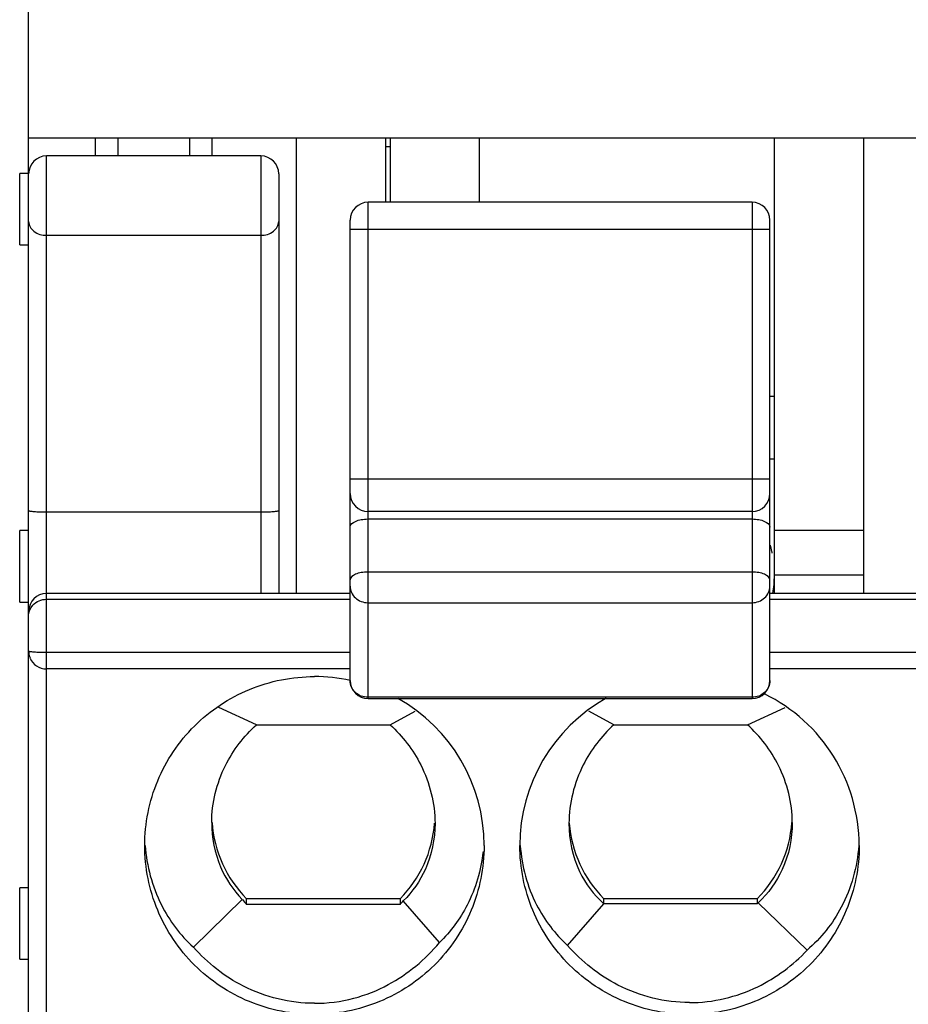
# Model space of a CAD drawing. Header units: inches. Extents: x 6243 to 6599, y -2722 to -2448.
# Tile 16 of 23: x 6415 to 6425, y -2576 to -2565. Entities that reach past the tile are written whole.
import ezdxf

# ---------------------------------------------------------------- set-up
doc = ezdxf.new("R2010")
doc.units = ezdxf.units.IN
doc.header["$LTSCALE"] = 5
doc.header["$MEASUREMENT"] = 0
doc.layers.get('0').update_dxf_attribs({"linetype": 'CONTINUOUS'})

msp = doc.modelspace()

# ---------------------------------------------------------------- linework, layer by layer
at = {"color": 7, "linetype": 'Continuous'}
for p, q in [((6415.07, -2639.346), (6415.07, -2540.346)), ((6415.07, -2566.046), (6439.07, -2566.046)), ((6415.82, -2566.25), (6415.82, -2566.046)), ((6416.07, -2566.046), (6416.07, -2566.25)), ((6416.87, -2566.046), (6416.87, -2566.25)), ((6417.12, -2566.046), (6417.12, -2566.25)), ((6418.07, -2571.15), (6418.07, -2566.046)), ((6419.07, -2566.769), (6419.07, -2566.046)), ((6419.12, -2566.769), (6419.12, -2566.046)), ((6420.12, -2566.769), (6420.12, -2566.046)), ((6423.42, -2571.15), (6423.42, -2566.046)), ((6424.42, -2571.15), (6424.42, -2566.046)), ((6419.12, -2566.146), (6419.07, -2566.146)), ((6417.67, -2566.25), (6415.27, -2566.25)), ((6415.27, -2637.146), (6415.27, -2566.25)), ((6417.67, -2566.25), (6417.67, -2571.15)), ((6415.07, -2566.446), (6414.97, -2566.446)), ((6414.97, -2567.246), (6414.97, -2566.446)), ((6417.87, -2566.45), (6417.87, -2571.15)), ((6423.17, -2566.769), (6418.87, -2566.769)), ((6418.87, -2572.327), (6418.87, -2566.769)), ((6423.17, -2566.769), (6423.17, -2572.327)), ((6418.67, -2570.032), (6418.67, -2566.969)), ((6423.37, -2572.129), (6423.37, -2566.969)), ((6418.67, -2567.069), (6423.37, -2567.069)), ((6415.27, -2567.139), (6417.67, -2567.139)), ((6414.97, -2567.246), (6415.07, -2567.246)), ((6423.42, -2568.946), (6423.37, -2568.946)), ((6423.42, -2569.646), (6423.37, -2569.646)), ((6423.37, -2569.87), (6418.67, -2569.87)), ((6418.67, -2572.127), (6418.67, -2570.035)), ((6415.27, -2570.237), (6417.67, -2570.237)), ((6423.17, -2570.232), (6418.87, -2570.232)), ((6418.87, -2570.316), (6423.17, -2570.316)), ((6415.07, -2570.446), (6414.97, -2570.446)), ((6414.97, -2571.246), (6414.97, -2570.446)), ((6424.42, -2570.446), (6423.42, -2570.446)), ((6423.17, -2570.91), (6418.87, -2570.91)), ((6424.42, -2570.946), (6423.42, -2570.946)), ((6418.67, -2571.15), (6415.27, -2571.15)), ((6415.87, -2571.15), (6415.87, -2571.146)), ((6426.87, -2571.15), (6423.37, -2571.15)), ((6414.97, -2571.246), (6415.07, -2571.246)), ((6415.27, -2571.215), (6418.67, -2571.215)), ((6418.87, -2571.254), (6423.17, -2571.254)), ((6423.37, -2571.215), (6426.87, -2571.215)), ((6418.67, -2571.813), (6415.27, -2571.813)), ((6426.87, -2571.813), (6423.37, -2571.813)), ((6418.67, -2571.996), (6415.27, -2571.996)), ((6426.87, -2571.996), (6423.37, -2571.996)), ((6423.17, -2572.313), (6418.87, -2572.313)), ((6418.87, -2572.327), (6423.17, -2572.327)), ((6417.621, -2572.621), (6417.199, -2572.426)), ((6419.118, -2572.621), (6419.396, -2572.469)), ((6421.621, -2572.621), (6421.344, -2572.469)), ((6423.118, -2572.621), (6423.54, -2572.426)), ((6417.621, -2572.621), (6419.118, -2572.621)), ((6421.621, -2572.621), (6423.118, -2572.621)), ((6417.12, -2573.716), (6417.12, -2573.715)), ((6415.07, -2574.446), (6414.97, -2574.446)), ((6414.97, -2575.246), (6414.97, -2574.446)), ((6416.914, -2575.111), (6417.462, -2574.577)), ((6419.229, -2574.569), (6417.51, -2574.569)), ((6417.51, -2574.634), (6417.51, -2574.569)), ((6419.229, -2574.569), (6419.229, -2574.634)), ((6419.669, -2575.061), (6419.265, -2574.593)), ((6421.105, -2575.093), (6421.509, -2574.625)), ((6423.229, -2574.626), (6421.508, -2574.626)), ((6423.229, -2574.569), (6421.51, -2574.569)), ((6421.51, -2574.626), (6421.51, -2574.569)), ((6423.229, -2574.569), (6423.229, -2574.626)), ((6423.786, -2575.146), (6423.24, -2574.614)), ((6419.229, -2574.634), (6417.51, -2574.634)), ((6414.97, -2575.246), (6415.07, -2575.246))]:
    msp.add_line(p, q, dxfattribs=at)
for centre, radius, start, end in [((6415.27, -2566.45), 0.2, 90, 180), ((6417.67, -2566.45), 0.2, 0, 90), ((6418.87, -2566.969), 0.2, 90, 180), ((6423.17, -2566.969), 0.2, 0, 90), ((6418.87, -2570.032), 0.2, 180, 270), ((6423.17, -2570.032), 0.2, 270, 0), ((6415.27, -2571.35), 0.2, 90, 180), ((6415.27, -2571.796), 0.2, 202.8228, 270), ((6418.269, -2573.996), 1.915, 77.8723, 89.9706), ((6418.87, -2572.127), 0.2, 180, 270), ((6423.17, -2572.127), 0.2, 270, 0), ((6422.477, -2573.975), 1.892, 0.0474, 63.9225), ((6418.278, -2573.975), 1.892, 0.0411, 60.7044), ((6422.461, -2573.975), 1.892, 119.2404, 179.9586), ((6418.462, -2573.623), 1.342, 183.9402, 224.8602), ((6418.277, -2573.623), 1.342, 315.1409, 355.6633), ((6422.462, -2573.623), 1.342, 184.3367, 224.8591), ((6422.277, -2573.623), 1.342, 315.1398, 356.0329), ((6418.588, -2573.671), 1.445, 218.8644, 221.8129)]:
    msp.add_arc(centre, radius, start, end, dxfattribs=at)
for centre, major_axis, ratio, start_param, end_param in [((6422.12, -2570.946), (0, 1.3), 1, -1.363619, -1.307688), ((6422.12, -2570.946), (1.3, 0), 1, 0.192121, 0.207177), ((6422.12, -2570.946), (0, 1.3), 1, 4.554123, 4.712389), ((6418.27, -2573.582), (0, 1.495), 0.903244, -2.351393, -2.312948), ((6422.27, -2573.574), (0, 1.495), 0.903244, -2.351408, -2.339931)]:
    msp.add_ellipse(centre, major_axis=major_axis, ratio=ratio, start_param=start_param, end_param=end_param, dxfattribs=at)
for points, knots in [([(6415.07, -2566.983), (6415.07, -2567.025), (6415.124, -2567.115), (6415.22, -2567.139), (6415.27, -2567.139)], [0, 0, 0, 0, 0.456496, 1, 1, 1, 1]), ([(6417.67, -2567.139), (6417.719, -2567.139), (6417.815, -2567.115), (6417.87, -2567.025), (6417.87, -2566.983)], [0, 0, 0, 0, 0.543503, 1, 1, 1, 1]), ([(6415.07, -2570.22), (6415.07, -2570.222), (6415.076, -2570.225), (6415.094, -2570.229), (6415.136, -2570.233), (6415.197, -2570.237), (6415.244, -2570.237), (6415.27, -2570.237)], [0, 0, 0, 0, 0.025394, 0.083903, 0.300099, 0.621484, 1, 1, 1, 1]), ([(6417.67, -2570.237), (6417.695, -2570.237), (6417.743, -2570.237), (6417.803, -2570.233), (6417.845, -2570.229), (6417.863, -2570.225), (6417.87, -2570.222), (6417.87, -2570.22)], [0, 0, 0, 0, 0.378516, 0.699901, 0.916097, 0.974606, 1, 1, 1, 1]), ([(6418.67, -2570.406), (6418.67, -2570.377), (6418.724, -2570.339), (6418.795, -2570.321), (6418.844, -2570.316), (6418.87, -2570.316)], [0, 0, 0, 0, 0.373322, 0.666819, 1, 1, 1, 1]), ([(6423.17, -2570.316), (6423.195, -2570.316), (6423.244, -2570.321), (6423.315, -2570.339), (6423.37, -2570.377), (6423.37, -2570.406)], [0, 0, 0, 0, 0.333181, 0.626678, 1, 1, 1, 1]), ([(6418.87, -2570.91), (6418.844, -2570.91), (6418.795, -2570.915), (6418.724, -2570.932), (6418.67, -2570.971), (6418.67, -2570.999)], [0, 0, 0, 0, 0.333181, 0.626678, 1, 1, 1, 1]), ([(6423.37, -2570.999), (6423.37, -2570.971), (6423.315, -2570.932), (6423.244, -2570.915), (6423.195, -2570.91), (6423.17, -2570.91)], [0, 0, 0, 0, 0.373322, 0.666819, 1, 1, 1, 1]), ([(6418.67, -2571.068), (6418.67, -2571.092), (6418.68, -2571.142), (6418.725, -2571.204), (6418.792, -2571.244), (6418.844, -2571.254), (6418.87, -2571.254)], [0, 0, 0, 0, 0.241491, 0.488012, 0.741548, 1, 1, 1, 1]), ([(6423.17, -2571.254), (6423.196, -2571.254), (6423.247, -2571.244), (6423.314, -2571.204), (6423.359, -2571.142), (6423.37, -2571.092), (6423.37, -2571.068)], [0, 0, 0, 0, 0.258452, 0.511988, 0.758509, 1, 1, 1, 1]), ([(6415.07, -2571.397), (6415.07, -2571.355), (6415.111, -2571.255), (6415.214, -2571.215), (6415.27, -2571.215)], [0, 0, 0, 0, 0.432159, 1, 1, 1, 1]), ([(6415.27, -2571.813), (6415.244, -2571.813), (6415.197, -2571.812), (6415.136, -2571.809), (6415.094, -2571.805), (6415.076, -2571.8), (6415.07, -2571.797), (6415.07, -2571.796)], [0, 0, 0, 0, 0.378516, 0.699901, 0.916097, 0.974606, 1, 1, 1, 1]), ([(6416.37, -2573.973), (6416.37, -2573.727), (6416.469, -2573.229), (6416.892, -2572.6), (6417.523, -2572.179), (6418.023, -2572.081), (6418.27, -2572.081)], [0, 0, 0, 0, 0.249548, 0.499358, 0.749533, 1, 1, 1, 1]), ([(6418.87, -2572.313), (6418.844, -2572.313), (6418.792, -2572.304), (6418.725, -2572.263), (6418.68, -2572.201), (6418.67, -2572.152), (6418.67, -2572.127)], [0, 0, 0, 0, 0.258452, 0.511988, 0.758509, 1, 1, 1, 1]), ([(6423.37, -2572.127), (6423.37, -2572.152), (6423.359, -2572.201), (6423.314, -2572.263), (6423.247, -2572.304), (6423.196, -2572.313), (6423.17, -2572.313)], [0, 0, 0, 0, 0.241491, 0.488012, 0.741548, 1, 1, 1, 1]), ([(6417.12, -2573.715), (6417.12, -2573.497), (6417.223, -2573.082), (6417.479, -2572.749), (6417.621, -2572.621)], [0, 0, 0, 0, 0.532776, 1, 1, 1, 1]), ([(6419.118, -2572.621), (6419.257, -2572.748), (6419.513, -2573.083), (6419.62, -2573.5), (6419.62, -2573.725)], [0, 0, 0, 0, 0.456414, 1, 1, 1, 1]), ([(6421.621, -2572.621), (6421.483, -2572.748), (6421.226, -2573.083), (6421.12, -2573.5), (6421.12, -2573.725)], [0, 0, 0, 0, 0.456422, 1, 1, 1, 1]), ([(6423.62, -2573.716), (6423.62, -2573.497), (6423.517, -2573.082), (6423.26, -2572.749), (6423.118, -2572.621)], [0, 0, 0, 0, 0.532778, 1, 1, 1, 1]), ([(6417.12, -2573.716), (6417.12, -2573.885), (6417.181, -2574.204), (6417.36, -2574.473), (6417.462, -2574.577)], [0, 0, 0, 0, 0.536415, 1, 1, 1, 1]), ([(6419.62, -2573.725), (6419.62, -2573.9), (6419.555, -2574.224), (6419.368, -2574.492), (6419.265, -2574.593)], [0, 0, 0, 0, 0.548533, 1, 1, 1, 1]), ([(6421.12, -2573.725), (6421.12, -2573.909), (6421.191, -2574.249), (6421.397, -2574.525), (6421.509, -2574.625)], [0, 0, 0, 0, 0.551201, 1, 1, 1, 1]), ([(6423.62, -2573.716), (6423.62, -2573.895), (6423.551, -2574.232), (6423.352, -2574.509), (6423.24, -2574.614)], [0, 0, 0, 0, 0.538794, 1, 1, 1, 1]), ([(6418.27, -2575.866), (6418.023, -2575.866), (6417.523, -2575.768), (6416.892, -2575.347), (6416.469, -2574.718), (6416.37, -2574.22), (6416.37, -2573.973)], [0, 0, 0, 0, 0.250466, 0.500634, 0.750444, 1, 1, 1, 1]), ([(6416.374, -2573.974), (6416.391, -2574.202), (6416.504, -2574.628), (6416.768, -2574.978), (6416.914, -2575.111)], [0, 0, 0, 0, 0.53695, 1, 1, 1, 1]), ([(6420.17, -2573.973), (6420.17, -2574.22), (6420.071, -2574.718), (6419.648, -2575.347), (6419.016, -2575.768), (6418.517, -2575.866), (6418.27, -2575.866)], [0, 0, 0, 0, 0.249548, 0.499358, 0.749533, 1, 1, 1, 1]), ([(6420.158, -2574.042), (6420.136, -2574.249), (6420.026, -2574.626), (6419.794, -2574.939), (6419.669, -2575.061)], [0, 0, 0, 0, 0.543731, 1, 1, 1, 1]), ([(6422.47, -2575.866), (6422.223, -2575.866), (6421.723, -2575.768), (6421.092, -2575.347), (6420.669, -2574.718), (6420.57, -2574.22), (6420.57, -2573.973)], [0, 0, 0, 0, 0.250466, 0.500634, 0.750444, 1, 1, 1, 1]), ([(6420.575, -2573.974), (6420.591, -2574.203), (6420.703, -2574.623), (6420.964, -2574.965), (6421.105, -2575.093)], [0, 0, 0, 0, 0.547382, 1, 1, 1, 1]), ([(6424.37, -2573.973), (6424.37, -2574.22), (6424.271, -2574.718), (6423.848, -2575.347), (6423.216, -2575.768), (6422.717, -2575.866), (6422.47, -2575.866)], [0, 0, 0, 0, 0.249548, 0.499358, 0.749533, 1, 1, 1, 1]), ([(6424.365, -2573.973), (6424.347, -2574.212), (6424.226, -2574.655), (6423.942, -2575.012), (6423.786, -2575.146)], [0, 0, 0, 0, 0.538502, 1, 1, 1, 1]), ([(6418.27, -2575.741), (6418.417, -2575.741), (6418.706, -2575.704), (6419.205, -2575.506), (6419.511, -2575.251), (6419.669, -2575.061)], [0, 0, 0, 0, 0.276912, 0.537679, 1, 1, 1, 1]), ([(6418.27, -2575.741), (6417.997, -2575.741), (6417.48, -2575.614), (6417.071, -2575.289), (6416.914, -2575.111)], [0, 0, 0, 0, 0.534149, 1, 1, 1, 1]), ([(6422.47, -2575.733), (6422.195, -2575.733), (6421.673, -2575.604), (6421.263, -2575.273), (6421.105, -2575.093)], [0, 0, 0, 0, 0.534481, 1, 1, 1, 1]), ([(6422.47, -2575.733), (6422.731, -2575.733), (6423.228, -2575.616), (6423.629, -2575.313), (6423.786, -2575.146)], [0, 0, 0, 0, 0.532692, 1, 1, 1, 1])]:
    msp.add_open_spline(points, degree=3, knots=knots, dxfattribs=at)
msp.add_open_spline([(6415.07, -2571.796), (6415.07, -2571.822), (6415.075, -2571.849), (6415.085, -2571.873)], degree=3, dxfattribs=at)

doc.saveas('drawing.dxf')
